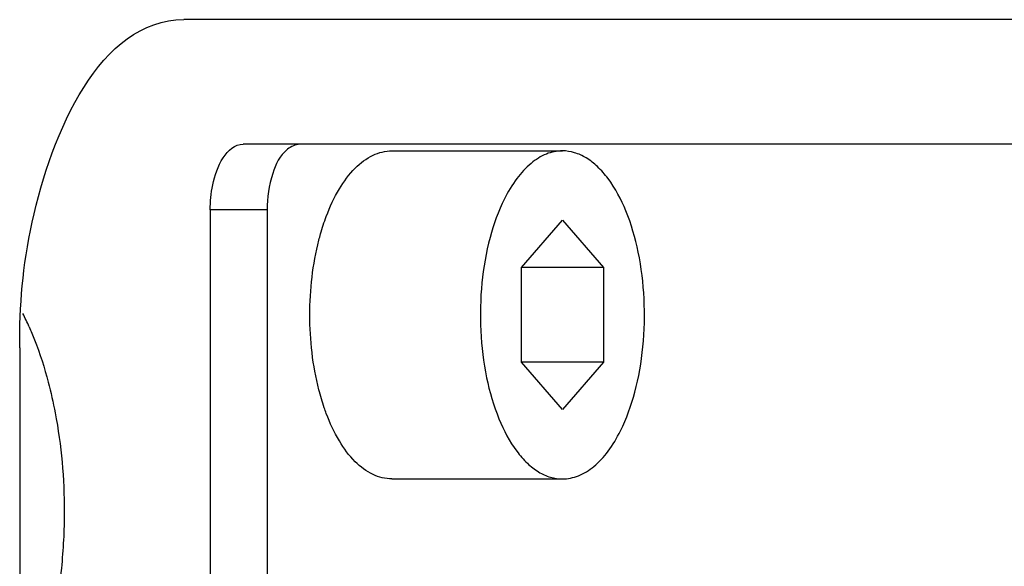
# Model space of a CAD drawing. Header units: millimetres. Extents: x 0 to 2550, y 0 to 1188.
# Tile 148 of 221: x 546.951 to 548.451, y 338.165 to 338.999. Entities that reach past the tile are written whole.
import ezdxf

# ---------------------------------------------------------------- set-up
doc = ezdxf.new("R2010")
doc.units = ezdxf.units.MM
doc.header["$LTSCALE"] = 46.255
for name, color, linetype in [('A1002801_SA_CARD_IO_ABL142', 7, 'CONTINUOUS'), ('A2700101_ABL141', 7, 'CONTINUOUS'), ('M1004001_PLATE2_PBL225', 7, 'CONTINUOUS'), ('M2000701_PBL229', 7, 'CONTINUOUS'), ('M2000801_PBL107', 7, 'CONTINUOUS'), ('P9140505_PBL163', 7, 'CONTINUOUS'), ('RIGHT_VIEW_VBL105', 7, 'CONTINUOUS')]:
    doc.layers.add(name, color=color, linetype=linetype)

# ---------------------------------------------------------------- blocks, each defined once
blk = doc.blocks.new('M2000801_PBL107', base_point=(530.1344, 338.9987))
at = {"layer": 'M2000801_PBL107', "color": 7}
for p, q in [((549.7006, 338.9987), (547.2006, 338.9987)), ((546.9506, 338.4987), (546.9506, 336.4987))]:
    blk.add_line(p, q, dxfattribs=at)
blk.add_open_spline([(546.9506, 338.4987), (546.9506, 338.5628), (546.9632, 338.7406), (547.0721, 338.9987), (547.2006, 338.9987)], degree=3, knots=[0, 0, 0, 0, 0.332829, 1, 1, 1, 1], dxfattribs=at)
blk = doc.blocks.new('M1004001_PLATE2_PBL225', base_point=(548.4659, 337.4987))
at = {"layer": 'M1004001_PLATE2_PBL225', "color": 7}
for p, q in [((549.3576, 338.8087), (547.291, 338.8087)), ((547.241, 338.7087), (547.241, 336.2887)), ((547.3276, 338.7087), (547.3276, 336.2887))]:
    blk.add_line(p, q, dxfattribs=at)
at = {"layer": 'M1004001_PLATE2_PBL225', "color": 2}
blk.add_line((547.3276, 338.7087), (547.241, 338.7087), dxfattribs=at)
at = {"layer": 'M1004001_PLATE2_PBL225', "color": 7}
for points, knots in [([(547.241, 338.7087), (547.241, 338.7215), (547.2435, 338.7571), (547.2653, 338.8087), (547.291, 338.8087)], [0, 0, 0, 0, 0.332829, 1, 1, 1, 1]), ([(547.3776, 338.8087), (547.3708, 338.8087), (547.3499, 338.7985), (547.3322, 338.7603), (547.3276, 338.7274), (547.3276, 338.7087)], [0, 0, 0, 0, 0.17175, 0.531383, 1, 1, 1, 1])]:
    blk.add_open_spline(points, degree=3, knots=knots, dxfattribs=at)
blk = doc.blocks.new('A1002801_SA_CARD_IO_ABL142', base_point=(548.4659, 337.4987))
at = {"layer": 'M1004001_PLATE2_PBL225'}
blk.add_blockref('M1004001_PLATE2_PBL225', (548.4659, 337.4987), dxfattribs=at)
blk = doc.blocks.new('P9140505_PBL163', base_point=(547.6475, 338.5487))
at = {"layer": 'P9140505_PBL163', "color": 7}
for p, q in [((547.5176, 338.7987), (547.7774, 338.7987)), ((547.7149, 338.6208), (547.7774, 338.693)), ((547.7774, 338.693), (547.8399, 338.6208)), ((547.7149, 338.4765), (547.7149, 338.6208)), ((547.8399, 338.6208), (547.7149, 338.6208)), ((547.8399, 338.6208), (547.8399, 338.4765)), ((547.8399, 338.4765), (547.7149, 338.4765)), ((547.7774, 338.4043), (547.7149, 338.4765)), ((547.8399, 338.4765), (547.7774, 338.4043)), ((547.5176, 338.2987), (547.7774, 338.2987))]:
    blk.add_line(p, q, dxfattribs=at)
for points, knots in [([(547.4177, 338.6989), (547.4232, 338.7134), (547.4352, 338.7396), (547.459, 338.772), (547.4866, 338.7934), (547.5078, 338.7987), (547.5176, 338.7987)], [0, 0, 0, 0, 0.310796, 0.577621, 0.80246, 1, 1, 1, 1]), ([(547.7774, 338.7987), (547.7691, 338.7987), (547.7516, 338.795), (547.7276, 338.7797), (547.7061, 338.7559), (547.6837, 338.7182), (547.6647, 338.6646), (547.653, 338.5966), (547.6513, 338.5246), (547.6597, 338.4546), (547.6777, 338.3923), (547.7005, 338.3486), (547.7229, 338.3227), (547.7401, 338.3091), (547.7584, 338.3006), (547.7713, 338.2987), (547.7774, 338.2987)], [0, 0, 0, 0, 0.041125, 0.086504, 0.138845, 0.199082, 0.303068, 0.419173, 0.54045, 0.659119, 0.76781, 0.860911, 0.900921, 0.936778, 0.969325, 1, 1, 1, 1]), ([(547.7774, 338.2987), (547.7857, 338.2987), (547.8033, 338.3023), (547.8272, 338.3176), (547.8488, 338.3414), (547.8711, 338.3791), (547.8901, 338.4327), (547.9019, 338.5008), (547.9036, 338.5727), (547.8951, 338.6427), (547.8772, 338.705), (547.8544, 338.7487), (547.832, 338.7746), (547.8147, 338.7882), (547.7964, 338.7967), (547.7836, 338.7987), (547.7774, 338.7987)], [0, 0, 0, 0, 0.041125, 0.086504, 0.138845, 0.199082, 0.303068, 0.419173, 0.54045, 0.659119, 0.76781, 0.860911, 0.900921, 0.936778, 0.969325, 1, 1, 1, 1]), ([(547.4064, 338.6627), (547.4072, 338.6658), (547.4105, 338.6781), (547.4144, 338.6901), (547.4177, 338.6989)], [0, 0, 0, 0, 0.256769, 1, 1, 1, 1]), ([(547.4064, 338.4347), (547.3969, 338.4717), (547.3884, 338.5487), (547.3969, 338.6256), (547.4064, 338.6627)], [0, 0, 0, 0, 0.499999, 1, 1, 1, 1]), ([(547.4177, 338.3984), (547.4166, 338.4013), (547.4124, 338.4132), (547.4088, 338.4254), (547.4064, 338.4347)], [0, 0, 0, 0, 0.243053, 1, 1, 1, 1]), ([(547.5176, 338.2987), (547.5078, 338.2987), (547.4866, 338.304), (547.459, 338.3253), (547.4352, 338.3577), (547.4232, 338.384), (547.4177, 338.3984)], [0, 0, 0, 0, 0.197541, 0.42238, 0.689204, 1, 1, 1, 1])]:
    blk.add_open_spline(points, degree=3, knots=knots, dxfattribs=at)
blk = doc.blocks.new('M2000701_PBL229', base_point=(548.3163, 337.4987))
at = {"layer": 'M2000701_PBL229', "color": 7}
blk.add_arc((546.5628, 338.3525), 0.4399, 23.8639, 26.7882, dxfattribs=at)
for points, knots in [([(546.9651, 338.5305), (546.968, 338.524), (546.9794, 338.4965), (546.9884, 338.4681), (546.9942, 338.4462)], [0, 0, 0, 0, 0.239397, 1, 1, 1, 1]), ([(546.9942, 338.4462), (546.9982, 338.4307), (547.0127, 338.3658), (547.0185, 338.2991), (547.0185, 338.2487)], [0, 0, 0, 0, 0.240638, 1, 1, 1, 1]), ([(547.0185, 338.2487), (547.0185, 338.2199), (547.013, 338.1142), (546.9879, 338.0074), (546.9516, 337.9391)], [0, 0, 0, 0, 0.270845, 1, 1, 1, 1])]:
    blk.add_open_spline(points, degree=3, knots=knots, dxfattribs=at)
blk = doc.blocks.new('A2700101_ABL141', base_point=(548.3212, 337.4987))
at = {"layer": 'A1002801_SA_CARD_IO_ABL142'}
blk.add_blockref('A1002801_SA_CARD_IO_ABL142', (548.4659, 337.4987), dxfattribs=at)
at = {"layer": 'M2000701_PBL229'}
blk.add_blockref('M2000701_PBL229', (548.3163, 337.4987), dxfattribs=at)
at = {"layer": 'P9140505_PBL163'}
blk.add_blockref('P9140505_PBL163', (547.6475, 338.5487), dxfattribs=at)
blk = doc.blocks.new('RIGHT_VIEW_VBL105', base_point=(531.3825, 301.9813))
at = {"layer": 'A2700101_ABL141'}
blk.add_blockref('A2700101_ABL141', (548.3212, 337.4987), dxfattribs=at)
at = {"layer": 'M2000801_PBL107'}
blk.add_blockref('M2000801_PBL107', (530.1344, 338.9987), dxfattribs=at)

msp = doc.modelspace()

# ---------------------------------------------------------------- block references
at = {"layer": 'RIGHT_VIEW_VBL105'}
msp.add_blockref('RIGHT_VIEW_VBL105', (531.3825, 301.9813), dxfattribs=at)

doc.saveas('drawing.dxf')
